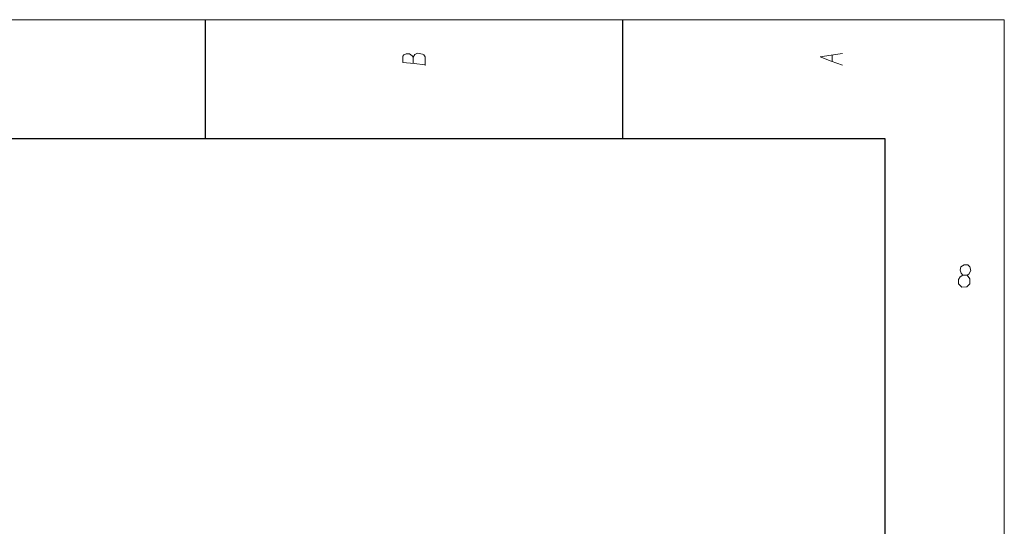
# Model space of a CAD drawing. Extents: x 0 to 841, y 0 to 594.
# Tile 88 of 88: x 712 to 836, y 525 to 589. Entities that reach past the tile are written whole.
import ezdxf

# ---------------------------------------------------------------- set-up
doc = ezdxf.new("R2010")
doc.units = 0

msp = doc.modelspace()

# ---------------------------------------------------------------- linework, layer by layer
at = {"lineweight": 13}
for p, q in [((5, 589), (836, 589)), ((836, 589), (836, 5.11))]:
    msp.add_line(p, q, dxfattribs=at)
at = {"color": 7, "lineweight": 25, "ltscale": 0.375}
for p, q in [((735.5, 574), (735.5, 589)), ((788, 574), (788, 589))]:
    msp.add_line(p, q, dxfattribs=at)
at = {"color": 7, "lineweight": 25}
for p, q in [((821, 574), (20, 574)), ((821, 20), (821, 574))]:
    msp.add_line(p, q, dxfattribs=at)
at = {"color": 7, "lineweight": 13}
for points in [[(763.12, 583.23), (763.12, 584.32), (762.94, 584.56), (762.77, 584.66), (762.14, 584.77), (761.82, 584.63), (761.61, 584.28), (761.47, 584.45), (761.16, 584.7), (760.74, 584.7), (760.42, 584.56), (760.32, 584.39), (760.32, 583.61), (761.72, 583.47), (763.12, 583.33)], [(761.61, 584.28), (761.61, 583.47)], [(815.62, 583.27), (814.22, 583.79), (812.82, 584.32), (814.22, 584.53), (815.62, 584.73)], [(814.32, 583.76), (814.32, 584.53)], [(831.32, 556.84), (831.52, 556.95), (831.77, 557.4), (831.66, 557.89), (831.39, 558.14), (830.96, 558.14), (830.54, 557.89), (830.44, 557.47), (830.58, 557.08), (830.79, 556.84)]]:
    msp.add_lwpolyline(points, dxfattribs=at)
msp.add_lwpolyline([(830.65, 555.33), (831.28, 555.37), (831.66, 555.76), (831.66, 556.39), (831.32, 556.84), (830.79, 556.84), (830.44, 556.63), (830.23, 556.28), (830.23, 555.76)], close=True, dxfattribs=at)

doc.saveas('drawing.dxf')
